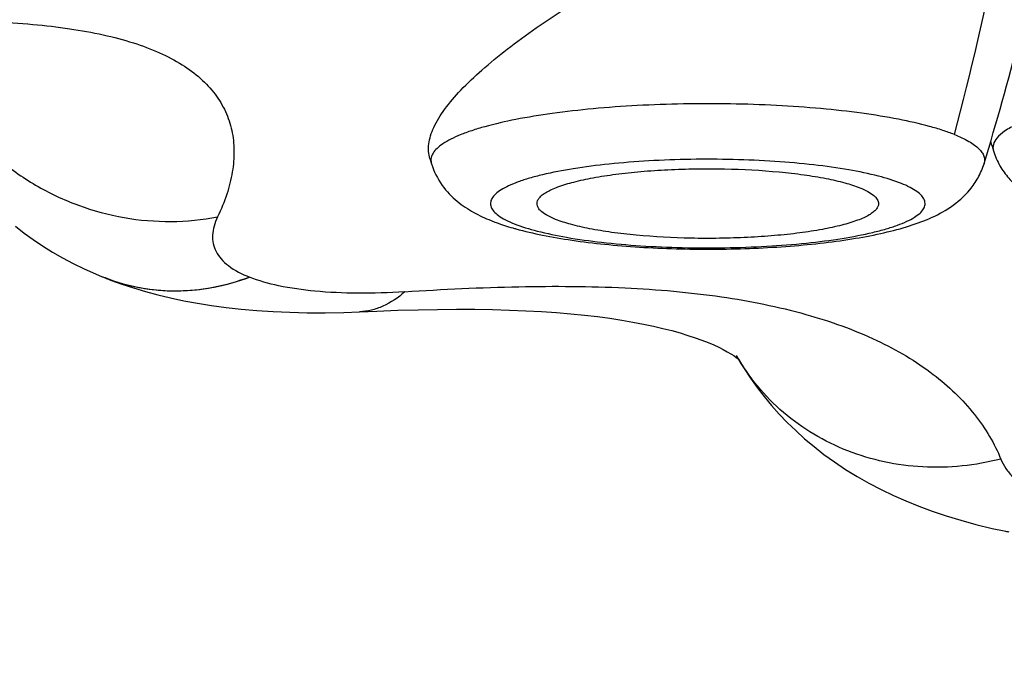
# Model space of a CAD drawing. Header units: millimetres. Extents: x 1 to 611, y -14 to 521.
# Tile 13 of 39: x 143.77 to 146.94, y 446.38 to 448.49. Entities that reach past the tile are written whole.
import ezdxf

# ---------------------------------------------------------------- set-up
doc = ezdxf.new("R2010")
doc.units = ezdxf.units.MM
doc.header["$LTSCALE"] = 23.1
doc.layers.get('0').update_dxf_attribs({"linetype": 'CONTINUOUS'})

msp = doc.modelspace()

# ---------------------------------------------------------------- linework, layer by layer
at = {"color": 7, "linetype": 'CONTINUOUS'}
for p, q in [((145.0927, 448.0407), (145.0976, 448.0244)), ((144.037, 447.6602), (144.0391, 447.6594)), ((144.0391, 447.6594), (144.0439, 447.6574)), ((144.0439, 447.6574), (144.0447, 447.6571)), ((144.0472, 447.6561), (144.0447, 447.6571)), ((146.9423, 446.841), (146.9427, 446.8409))]:
    msp.add_line(p, q, dxfattribs=at)
for points in [[(143.7577, 447.8227), (143.7857, 447.8008), (143.8148, 447.7797), (143.8451, 447.7594), (143.8765, 447.7398), (143.9092, 447.721), (143.9432, 447.703), (143.9785, 447.6857), (144.0153, 447.6693), (144.037, 447.6603)], [(144.0472, 447.6562), (144.0642, 447.6496), (144.1002, 447.6366), (144.1375, 447.6242), (144.176, 447.6127), (144.2159, 447.602), (144.2571, 447.5921), (144.2997, 447.583), (144.3437, 447.5748), (144.3892, 447.5675), (144.4363, 447.5612), (144.485, 447.5557), (144.5354, 447.5513), (144.5876, 447.5479), (144.6416, 447.5455), (144.6975, 447.5442), (144.7554, 447.5442), (144.8151, 447.5453), (144.866, 447.5472)], [(144.866, 447.5469), (144.9215, 447.5494), (144.989, 447.5519), (145.0543, 447.5537), (145.1174, 447.5548), (145.1784, 447.5553), (145.2373, 447.5551), (145.2941, 447.5543), (145.3487, 447.5528), (145.4012, 447.5507), (145.4516, 447.548), (145.5, 447.5446), (145.5462, 447.5408), (145.5903, 447.5364), (145.6324, 447.5315), (145.6724, 447.5261), (145.7103, 447.5204), (145.7464, 447.5142), (145.7805, 447.5077), (145.8128, 447.5009), (145.8433, 447.4938), (145.8719, 447.4865), (145.8987, 447.479), (145.9237, 447.4713), (145.9471, 447.4635), (145.9687, 447.4557), (145.9886, 447.4479), (146.0067, 447.4402), (146.023, 447.4327), (146.0376, 447.4254), (146.0505, 447.4184), (146.0618, 447.4118), (146.0713, 447.4058), (146.0791, 447.4003), (146.0852, 447.3958), (146.0868, 447.3945)], [(146.087, 447.3946), (146.1053, 447.3643), (146.1258, 447.3332), (146.1472, 447.3031), (146.1697, 447.2739), (146.1932, 447.2454), (146.2179, 447.2177), (146.2438, 447.1907), (146.271, 447.1642), (146.2997, 447.1382), (146.33, 447.1127), (146.3619, 447.0878), (146.3958, 447.0633), (146.4314, 447.0395), (146.4685, 447.0166), (146.5068, 446.9949), (146.5457, 446.9745), (146.5854, 446.9554), (146.626, 446.9375), (146.6677, 446.9206), (146.7107, 446.9047), (146.7555, 446.8896), (146.8023, 446.8754), (146.8513, 446.862), (146.9033, 446.8494), (146.9423, 446.8409)]]:
    msp.add_lwpolyline(points, dxfattribs=at)
for centre, radius, start, end in [((137.6945, 450.8264), 9.6009, 343.03184, 348.02021), ((156.0799, 450.8645), 9.5894, 196.778, 196.96953), ((145.6255, 448.7351), 0.9555, 253.852, 254.4486)]:
    msp.add_arc(centre, radius, start, end, dxfattribs=at)
at = {"color": 9, "linetype": 'CONTINUOUS'}
for centre, radius, start, end in [((135.807, 451.0149), 11.3509, 345.21565, 348.36358), ((145.1366, 448.0364), 0.0408, 192.2064, 196.988), ((144.2658, 448.2252), 0.6096, 248.1632, 248.9852), ((144.2661, 448.2259), 0.6103, 248.9854, 250.316), ((147.0195, 447.2169), 0.3838, 258.4619, 260.6888)]:
    msp.add_arc(centre, radius, start, end, dxfattribs=at)
for points, knots in [([(139.0972, 449.7792), (139.1684, 449.4792), (139.3151, 448.88), (139.6293, 447.6869), (140.0615, 446.2057), (140.6444, 444.4477), (141.1892, 443.0028), (141.6664, 441.863), (142.1728, 440.735), (142.8648, 439.3508), (143.8027, 437.7461), (144.6842, 436.4695), (145.4565, 435.4976), (146.0711, 434.7963), (146.7223, 434.1273), (147.6386, 433.2822), (148.6243, 432.5124), (149.6714, 431.8305), (150.4873, 431.3653), (151.3311, 430.9505), (152.2009, 430.5905), (153.0931, 430.2876), (154.0039, 430.0433), (154.929, 429.8573), (156.1752, 429.6837), (157.1199, 429.6339), (157.7489, 429.6338)], [0, 0, 0, 0, 0.030995, 0.061996, 0.12401, 0.186049, 0.248117, 0.279168, 0.31023, 0.372389, 0.434613, 0.496919, 0.528118, 0.559348, 0.590611, 0.62191, 0.684595, 0.716006, 0.747453, 0.778936, 0.810454, 0.842002, 0.873576, 0.905171, 0.936781, 1, 1, 1, 1]), ([(139.3666, 449.6644), (139.5117, 449.084), (139.8196, 447.9273), (140.34, 446.2085), (140.9257, 444.5098), (141.585, 442.8371), (142.3265, 441.1975), (143.1611, 439.6011), (144.0996, 438.0606), (145.1533, 436.5929), (146.1364, 435.4488), (146.9886, 434.5939), (147.6618, 433.9862), (148.3687, 433.4162), (149.1084, 432.8877), (149.8794, 432.4037), (150.6798, 431.9679), (151.5068, 431.5827), (152.6409, 431.1392), (154.1089, 430.7193), (155.6168, 430.478), (156.8334, 430.3847), (157.4438, 430.3699), (157.7489, 430.3699)], [0, 0, 0, 0, 0.061983, 0.123988, 0.186021, 0.248089, 0.310202, 0.37237, 0.434609, 0.496935, 0.559366, 0.590638, 0.621944, 0.653286, 0.684666, 0.716083, 0.747536, 0.779023, 0.810541, 0.873624, 0.936783, 0.968389, 1, 1, 1, 1]), ([(157.7489, 422.8509), (157.3742, 422.8509), (156.6246, 422.8772), (155.5065, 422.9974), (154.4004, 423.1967), (153.3126, 423.4755), (152.4276, 423.778), (151.7368, 424.0616), (151.0589, 424.3717), (150.2366, 424.809), (149.4517, 425.3082), (148.8477, 425.7398), (148.4068, 426.0785), (147.9783, 426.4318), (147.5622, 426.7986), (147.1585, 427.178), (146.6377, 427.6999), (146.1417, 428.245), (145.6703, 428.8097), (145.2149, 429.3855), (144.6738, 430.1254), (144.0664, 431.0406), (143.4994, 431.9793), (142.9696, 432.9377), (142.4745, 433.9129), (142.0128, 434.9031), (141.582, 435.9061), (141.1804, 436.9202), (140.6815, 438.2848), (140.2316, 439.6662), (139.8211, 441.0588), (139.435, 442.4581), (138.9965, 444.2192), (138.5449, 446.3502), (138.2986, 447.7819), (138.1897, 448.5)], [0, 0, 0, 0, 0.031901, 0.063793, 0.095667, 0.127511, 0.159316, 0.175203, 0.191076, 0.222772, 0.254402, 0.270195, 0.28597, 0.301727, 0.317467, 0.333188, 0.34889, 0.380237, 0.395885, 0.411517, 0.442733, 0.473894, 0.505006, 0.536076, 0.567109, 0.598109, 0.629082, 0.660031, 0.690961, 0.752778, 0.783676, 0.81457, 0.876357, 0.93816, 1, 1, 1, 1]), ([(143.3991, 448.4869), (143.4943, 448.4878), (143.6326, 448.4864), (143.8105, 448.4746), (143.9294, 448.4608), (144.0377, 448.4415), (144.1348, 448.4162), (144.2201, 448.3844), (144.2933, 448.3463), (144.3539, 448.3017), (144.4017, 448.2507), (144.436, 448.1937), (144.4566, 448.1316), (144.4636, 448.0653), (144.4577, 447.9959), (144.4395, 447.9241), (144.4201, 447.8769), (144.4088, 447.8532)], [0, 0, 0, 0, 0.193429, 0.281019, 0.362126, 0.436586, 0.504383, 0.56572, 0.621159, 0.67155, 0.718069, 0.76221, 0.805675, 0.850076, 0.896718, 0.9465, 1, 1, 1, 1]), ([(143.4559, 448.4112), (143.4702, 448.3644), (143.5083, 448.2728), (143.5912, 448.1483), (143.6963, 448.0397), (143.8205, 447.9513), (143.959, 447.886), (144.1547, 447.8332), (144.3103, 447.8339), (144.4089, 447.8529)], [0, 0, 0, 0, 0.121941, 0.245492, 0.37048, 0.496554, 0.62322, 0.74989, 1, 1, 1, 1]), ([(146.7821, 448.1184), (146.7698, 448.1232), (146.7434, 448.1326), (146.6837, 448.1503), (146.5968, 448.1697), (146.4798, 448.1884), (146.3487, 448.203), (146.2073, 448.2129), (146.0597, 448.2179), (145.9099, 448.2178), (145.7624, 448.2126), (145.6214, 448.2025), (145.4907, 448.1878), (145.3743, 448.1689), (145.288, 448.1494), (145.2287, 448.1317), (145.192, 448.1183), (145.1608, 448.1044), (145.1355, 448.0901), (145.1162, 448.0753), (145.1027, 448.06), (145.0956, 448.0438), (145.0957, 448.0328), (145.0968, 448.0277)], [0, 0, 0, 0, 0.022573, 0.047981, 0.106774, 0.175048, 0.251055, 0.332766, 0.417959, 0.504295, 0.589399, 0.670937, 0.746691, 0.814641, 0.873052, 0.898253, 0.920614, 0.940069, 0.956624, 0.970396, 0.981697, 0.991186, 1, 1, 1, 1]), ([(147.0973, 448.1898), (147.076, 448.1842), (147.0371, 448.1729), (146.9855, 448.153), (146.9462, 448.1322), (146.9257, 448.1157), (146.9186, 448.107)], [0, 0, 0, 0, 0.33187, 0.609343, 0.831158, 1, 1, 1, 1]), ([(146.7821, 448.1183), (146.7981, 448.1119), (146.8204, 448.1018), (146.8461, 448.0854), (146.8603, 448.0736), (146.8708, 448.0616), (146.8775, 448.0493), (146.8799, 448.0366), (146.8787, 448.0283), (146.8775, 448.0244)], [0, 0, 0, 0, 0.356919, 0.503315, 0.629427, 0.737334, 0.830761, 0.915666, 1, 1, 1, 1]), ([(146.9186, 448.107), (146.9137, 448.101), (146.9076, 448.0908), (146.9058, 448.076), (146.907, 448.069), (146.9081, 448.0657)], [0, 0, 0, 0, 0.528386, 0.763677, 1, 1, 1, 1]), ([(146.6113, 447.9607), (146.5873, 447.9703), (146.5313, 447.9872), (146.437, 448.0065), (146.3256, 448.0219), (146.2013, 448.0328), (146.0689, 448.0386), (145.9333, 448.0391), (145.7998, 448.0344), (145.6735, 448.0245), (145.5592, 448.0099), (145.4737, 447.9937), (145.4148, 447.9784), (145.3783, 447.9667), (145.3477, 447.9543), (145.323, 447.9414), (145.3045, 447.9281), (145.2921, 447.9142), (145.2865, 447.899), (145.289, 447.8835), (145.2988, 447.8691), (145.3149, 447.8556), (145.3371, 447.8425), (145.3543, 447.8349), (145.3639, 447.8311)], [0, 0, 0, 0, 0.05274, 0.118778, 0.196013, 0.281746, 0.372877, 0.466066, 0.557881, 0.644951, 0.724117, 0.792585, 0.822088, 0.848137, 0.87059, 0.889405, 0.904695, 0.916868, 0.926889, 0.936501, 0.947654, 0.961625, 0.979003, 1, 1, 1, 1]), ([(145.3639, 447.8311), (145.3879, 447.8214), (145.4439, 447.8046), (145.5382, 447.7852), (145.6496, 447.7698), (145.7738, 447.759), (145.9063, 447.7532), (146.0418, 447.7526), (146.1753, 447.7574), (146.3016, 447.7673), (146.4159, 447.7818), (146.5014, 447.798), (146.5603, 447.8134), (146.5968, 447.8251), (146.6275, 447.8375), (146.6522, 447.8503), (146.6707, 447.8637), (146.683, 447.8776), (146.6887, 447.8927), (146.6862, 447.9083), (146.6763, 447.9226), (146.6603, 447.9362), (146.6381, 447.9492), (146.6208, 447.9569), (146.6113, 447.9607)], [0, 0, 0, 0, 0.05274, 0.118778, 0.196013, 0.281746, 0.372877, 0.466066, 0.557881, 0.644951, 0.724117, 0.792585, 0.822088, 0.848137, 0.87059, 0.889405, 0.904695, 0.916868, 0.926889, 0.936501, 0.947654, 0.961625, 0.979003, 1, 1, 1, 1]), ([(144.4088, 447.8532), (144.4041, 447.8434), (144.3964, 447.8242), (144.3912, 447.7948), (144.3932, 447.7666), (144.4029, 447.7402), (144.4199, 447.716), (144.4542, 447.685), (144.4874, 447.6684), (144.5113, 447.6588)], [0, 0, 0, 0, 0.127685, 0.242647, 0.350193, 0.457041, 0.570319, 0.696105, 1, 1, 1, 1]), ([(144.5113, 447.6588), (144.4734, 447.6444), (144.3958, 447.622), (144.2765, 447.6099), (144.1587, 447.6202), (144.0833, 447.6418), (144.0472, 447.6561)], [0, 0, 0, 0, 0.256601, 0.507324, 0.754261, 1, 1, 1, 1]), ([(144.0605, 447.6512), (144.0958, 447.6386), (144.1693, 447.6197), (144.2836, 447.6116), (144.3993, 447.6237), (144.4745, 447.6451), (144.5113, 447.6588)], [0, 0, 0, 0, 0.244634, 0.492345, 0.743948, 1, 1, 1, 1]), ([(145.0116, 447.6118), (144.9609, 447.6085), (144.8644, 447.6052), (144.7284, 447.6111), (144.6115, 447.6273), (144.5416, 447.6467), (144.5113, 447.6588)], [0, 0, 0, 0, 0.301248, 0.572219, 0.806603, 1, 1, 1, 1]), ([(145.0116, 447.6118), (145.1341, 447.6197), (145.3706, 447.6311), (145.7115, 447.629), (146.0214, 447.6024), (146.2944, 447.5479), (146.5258, 447.4657), (146.7116, 447.3571), (146.8294, 447.2448), (146.8964, 447.1478), (146.9214, 447.0978), (146.9317, 447.0727)], [0, 0, 0, 0, 0.174615, 0.337015, 0.484848, 0.616615, 0.732248, 0.832785, 0.920792, 0.961281, 1, 1, 1, 1]), ([(145.0117, 447.6115), (144.9906, 447.5927), (144.9558, 447.569), (144.9046, 447.5513), (144.8789, 447.5476), (144.8663, 447.547)], [0, 0, 0, 0, 0.522681, 0.76453, 1, 1, 1, 1]), ([(146.9317, 447.0727), (146.8501, 447.0517), (146.7223, 447.0385), (146.5562, 447.0603), (146.4377, 447.0959), (146.3278, 447.1496), (146.2294, 447.2201), (146.1454, 447.3058), (146.1, 447.3715), (146.0804, 447.406)], [0, 0, 0, 0, 0.257797, 0.384992, 0.510572, 0.634598, 0.757256, 0.878901, 1, 1, 1, 1]), ([(146.9317, 447.0727), (146.9361, 447.0622), (146.9473, 447.0413), (146.9707, 447.0128), (147.0007, 446.9865), (147.0519, 446.9529), (147.1331, 446.918), (147.2043, 446.8997), (147.2434, 446.8917)], [0, 0, 0, 0, 0.091496, 0.188711, 0.294439, 0.410744, 0.67961, 1, 1, 1, 1])]:
    msp.add_open_spline(points, degree=3, knots=knots, dxfattribs=at)
at = {"color": 7, "linetype": 'CONTINUOUS'}
for points, knots in [([(145.0927, 448.0407), (145.0904, 448.0482), (145.0875, 448.0641), (145.0885, 448.0891), (145.0944, 448.1153), (145.1094, 448.1536), (145.1411, 448.204), (145.194, 448.2652), (145.262, 448.3295), (145.3435, 448.396), (145.4367, 448.4641), (145.5033, 448.5086), (145.5382, 448.5311)], [0, 0, 0, 0, 0.033876, 0.069356, 0.107695, 0.149812, 0.247357, 0.364133, 0.499708, 0.65243, 0.820039, 1, 1, 1, 1]), ([(146.9081, 448.0656), (146.9131, 448.049), (146.9267, 448.0176), (146.9554, 447.9774), (146.9886, 447.9452), (147.0347, 447.912), (147.0977, 447.8814), (147.1504, 447.8642), (147.1776, 447.8565)], [0, 0, 0, 0, 0.14648, 0.285047, 0.413799, 0.533827, 0.76241, 1, 1, 1, 1]), ([(145.0976, 448.0244), (145.1052, 447.9996), (145.1279, 447.9543), (145.1775, 447.9026), (145.2324, 447.8663), (145.2705, 447.8488), (145.2895, 447.8412)], [0, 0, 0, 0, 0.284319, 0.542216, 0.775319, 1, 1, 1, 1]), ([(145.3693, 447.8146), (145.3975, 447.8067), (145.4576, 447.7928), (145.5531, 447.7766), (145.6574, 447.7639), (145.8086, 447.7517), (146.0036, 447.7464), (146.1979, 447.7534), (146.3472, 447.7671), (146.4492, 447.7807), (146.5421, 447.7979), (146.6257, 447.8191), (146.7016, 447.8459), (146.7728, 447.883), (146.8259, 447.9292), (146.8601, 447.979), (146.8727, 448.0087), (146.8775, 448.0244)], [0, 0, 0, 0, 0.054755, 0.115188, 0.180939, 0.251031, 0.398597, 0.545263, 0.614286, 0.678655, 0.737533, 0.79082, 0.839722, 0.887673, 0.940179, 0.969326, 1, 1, 1, 1]), ([(145.4376, 447.8959), (145.4376, 447.8991), (145.4391, 447.9059), (145.4453, 447.9154), (145.4552, 447.9246), (145.4686, 447.9334), (145.4856, 447.942), (145.5146, 447.9538), (145.5591, 447.967), (145.6213, 447.9803), (145.6936, 447.9913), (145.774, 447.9998), (145.8603, 448.0056), (145.9501, 448.0083), (146.0698, 448.008), (146.186, 448.0019), (146.295, 447.9895), (146.3656, 447.9781), (146.4259, 447.9645), (146.4619, 447.9531), (146.4776, 447.9468)], [0, 0, 0, 0, 0.008884, 0.019039, 0.031321, 0.04618, 0.063814, 0.084281, 0.133531, 0.193137, 0.261741, 0.337633, 0.418844, 0.503233, 0.588558, 0.752944, 0.827686, 0.894819, 0.952683, 1, 1, 1, 1]), ([(146.4776, 447.9468), (146.4865, 447.9433), (146.5021, 447.9362), (146.5193, 447.9253), (146.5289, 447.9161), (146.5352, 447.9078), (146.5376, 447.9005), (146.5376, 447.8959)], [0, 0, 0, 0, 0.347686, 0.622734, 0.735205, 0.833332, 1, 1, 1, 1]), ([(145.4975, 447.8449), (145.4887, 447.8485), (145.4731, 447.8555), (145.4559, 447.8665), (145.4462, 447.8757), (145.44, 447.884), (145.4376, 447.8913), (145.4376, 447.8959)], [0, 0, 0, 0, 0.347686, 0.622734, 0.735205, 0.833332, 1, 1, 1, 1]), ([(146.5376, 447.8959), (146.5376, 447.8927), (146.5361, 447.8858), (146.5298, 447.8763), (146.5199, 447.8672), (146.5065, 447.8583), (146.4896, 447.8497), (146.4606, 447.8379), (146.4161, 447.8248), (146.3539, 447.8115), (146.2816, 447.8005), (146.2012, 447.7919), (146.1149, 447.7862), (146.025, 447.7834), (145.9053, 447.7838), (145.7892, 447.7899), (145.6802, 447.8022), (145.6095, 447.8137), (145.5493, 447.8273), (145.5133, 447.8386), (145.4975, 447.8449)], [0, 0, 0, 0, 0.008884, 0.019039, 0.031321, 0.04618, 0.063814, 0.084281, 0.133531, 0.193137, 0.261741, 0.337633, 0.418844, 0.503233, 0.588558, 0.752944, 0.827686, 0.894819, 0.952683, 1, 1, 1, 1]), ([(145.2895, 447.8412), (145.2951, 447.839), (145.3182, 447.8301), (145.3417, 447.8225), (145.3597, 447.8173)], [0, 0, 0, 0, 0.242136, 1, 1, 1, 1])]:
    msp.add_open_spline(points, degree=3, knots=knots, dxfattribs=at)

doc.saveas('drawing.dxf')
